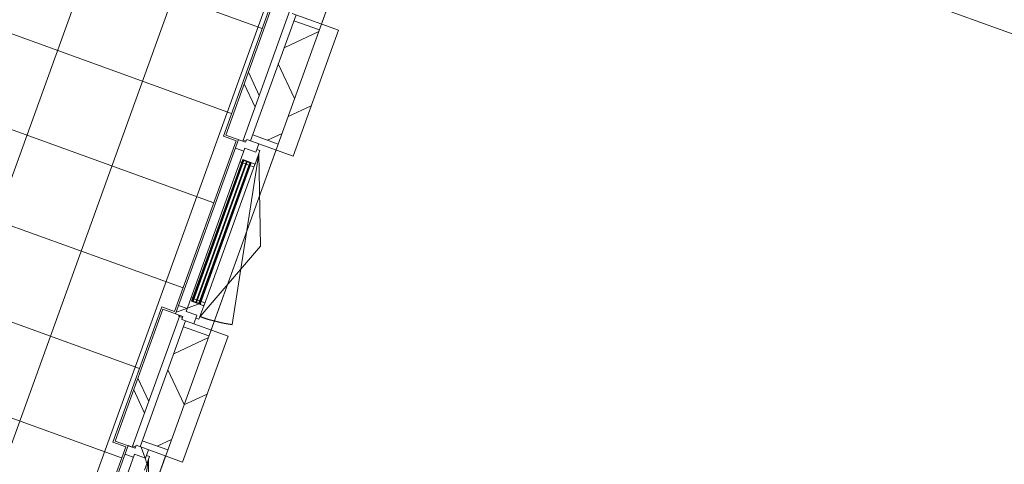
# Model space of a CAD drawing. Header units: metres. Extents: x 136266 to 136452, y 453403 to 453560.
# Tile 73 of 133: x 136414.37 to 136419.82, y 453452.25 to 453454.71. Entities that reach past the tile are written whole.
import ezdxf

# ---------------------------------------------------------------- set-up
doc = ezdxf.new("R2010")
doc.units = ezdxf.units.M
for name, color, linetype, lineweight in [('A-DETL-BEBOUWING', 253, 'Continuous', 9), ('A-FLOR', 192, 'Continuous', 5), ('A-FLOR-PATT', 8, 'Continuous', 5)]:
    doc.layers.add(name, color=color, linetype=linetype, lineweight=lineweight)
pattern_1 = [(50.36799999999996, (1194.736809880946, 112.262393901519), (-308.0628471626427, 255.141690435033), [])]
pattern_2 = [(44.99999506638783, (-0.0001549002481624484, -0.0003060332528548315), (-141.4213440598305, 141.4213684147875), [])]
pattern_3 = [(44.99999506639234, (-0.0001999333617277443, 0.0001733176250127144), (-141.4213440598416, 141.4213684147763), []), (134.9999950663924, (-0.0001999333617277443, 0.0001733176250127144), (-141.4213684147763, -141.4213440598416), [])]
pattern_4 = [(44.99999506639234, (-0.000154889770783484, -0.0003060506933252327), (-141.4213440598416, 141.4213684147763), []), (134.9999950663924, (-0.000154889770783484, -0.0003060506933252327), (-141.4213684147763, -141.4213440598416), [])]

# ---------------------------------------------------------------- blocks, each defined once
blk = doc.blocks.new('859-DO-0010 29-09-2022')
at = {"layer": 'A-DETL-BEBOUWING'}
h = blk.add_hatch(dxfattribs=at)
h.set_pattern_fill('FP_1000', color=256, angle=44.99999999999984, style=0, pattern_type=2)
h.set_pattern_definition([(320.3679999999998, (147760.856323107, 51144.85882784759), (270.5777627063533, 326.700649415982), []), (50.36799999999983, (147760.856323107, 51144.85882784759), (-326.700649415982, 270.5777627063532), [])])
h.paths.add_polyline_path([(148097.6446728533, 47560.64719687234), (148246.9868294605, 47574.68002480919), (148210.3377604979, 47964.71195715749), (148060.9956038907, 47950.67912922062), (148091.3100593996, 47628.0623208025)])
h.paths.add_polyline_path([(147955.3751856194, 49074.7277612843), (148104.7173422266, 49088.76058922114), (148041.9438252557, 49756.81783644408), (147892.6016686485, 49742.78500850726), (147922.2992238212, 49426.7334645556)])
h.paths.add_polyline_path([(147786.9812503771, 50866.83364057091), (147936.3234069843, 50880.86646850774), (147873.5498900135, 51548.92371573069), (147724.2077334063, 51534.89088779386), (147753.2883882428, 51225.40460830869)])
h.paths.add_polyline_path([(147618.5873151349, 52658.93951985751), (147767.9294717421, 52672.97234779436), (147705.1559547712, 53341.02959501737), (147555.813798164, 53326.99676708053), (147584.2775526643, 53024.07575206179)])
h.paths.add_polyline_path([(147450.1933798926, 54451.04539914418), (147599.5355364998, 54465.07822708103), (147573.4110884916, 54743.10354195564), (147424.0689318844, 54729.07071401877)])
h = blk.add_hatch(dxfattribs=at)
h.set_pattern_fill('FP_1646', color=256, angle=45.0000000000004, style=0, pattern_type=2)
h.set_pattern_definition([(320.3680000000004, (147447.8144942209, 52979.87022149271), (255.1416904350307, 308.0628471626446), []), (320.3680000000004, (147560.0768881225, 51785.13341161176), (255.1416904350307, 308.0628471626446), [])])
h.paths.add_polyline_path([(147484.0660159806, 52594.07026615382), (147583.6274537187, 52603.42548477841), (147511.1245093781, 53375.02662724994), (147411.5630716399, 53365.67140862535), (147443.6608609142, 53024.07575206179)])
h = blk.add_hatch(dxfattribs=at)
h.set_pattern_fill('FP_250', color=256, angle=44.99999999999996, style=0, pattern_type=2)
h.set_pattern_definition(pattern_1)
h.paths.add_polyline_path([(147771.203798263, 52638.1258445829), (147870.7652360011, 52647.48106320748), (147801.4430659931, 53385.23131684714), (147701.8816282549, 53375.87609822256), (147734.9382938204, 53024.07575206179)])
h = blk.add_hatch(dxfattribs=at)
h.set_pattern_fill('FP_1598', color=256, angle=95.36799506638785, style=0, pattern_type=2)
h.set_pattern_definition(pattern_2)
h.paths.add_polyline_path([(147621.8616416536, 52624.09301664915), (147771.2037982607, 52638.125844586), (147767.9294717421, 52672.97234779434), (147618.5873151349, 52658.93951985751)])
h = blk.add_hatch(dxfattribs=at)
h.set_pattern_fill('FP_1599', color=256, scale=0.9999999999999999, angle=95.36799506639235, style=0, pattern_type=2)
h.set_pattern_definition(pattern_3)
h.paths.add_polyline_path([(147563.4147036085, 52551.30596125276), (147613.1954224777, 52555.98357056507), (147611.6050353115, 52572.90901498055), (147675.3243554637, 52578.89635490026), (147670.6467461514, 52628.67707376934), (147598.9625109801, 52621.94131635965), (147600.5528981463, 52605.01587194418), (147558.7370942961, 52601.08668012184), (147561.2439403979, 52574.4079661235)])
h = blk.add_hatch(dxfattribs=at)
h.set_pattern_fill('FP_1600', color=256, scale=0.9999999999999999, angle=95.36799506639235, style=0, pattern_type=2)
h.set_pattern_definition(pattern_4)
h.paths.add_polyline_path([(147619.0892102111, 52493.25986479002), (147629.0453539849, 52494.19538665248), (147627.4549668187, 52511.12083106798), (147699.1392019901, 52517.85658847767), (147691.6550270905, 52597.50573866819), (147673.7339682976, 52595.82179931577), (147675.3243554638, 52578.89635490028), (147611.6050353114, 52572.90901498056)])
h = blk.add_hatch(color=256, dxfattribs=at)
h.paths.add_polyline_path([(147705.1032814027, 51684.76089784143), (147709.0857389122, 51685.13510658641), (147707.7760083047, 51699.07370786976), (147703.7935507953, 51698.69949912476)])
h.paths.add_polyline_path([(147750.9015427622, 51689.06429840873), (147754.8840002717, 51689.43850715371), (147753.5742696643, 51703.37710843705), (147749.5918121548, 51703.00289969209)])
h.paths.add_polyline_path([(147629.0453539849, 52494.19538665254), (147633.0278114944, 52494.56959539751), (147631.7180808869, 52508.50819668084), (147627.7356233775, 52508.13398793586)])
h.paths.add_polyline_path([(147674.8436153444, 52498.49878721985), (147678.8260728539, 52498.87299596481), (147677.5163422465, 52512.81159724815), (147673.5338847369, 52512.43738850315)])
for points in [[(147709.0857389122, 51685.13510658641), (147713.0681964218, 51685.50931533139), (147635.7005383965, 52508.88240542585), (147631.7180808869, 52508.50819668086), (147700.1608690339, 51780.11662571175)], [(147728.0024120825, 51686.91259812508), (147731.984869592, 51687.28680687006), (147654.6172115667, 52510.65989696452), (147650.6347540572, 52510.28568821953), (147719.2445629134, 51780.11662571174)], [(147746.9190852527, 51688.69008966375), (147750.9015427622, 51689.06429840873), (147673.533884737, 52512.43738850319), (147669.5514272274, 52512.06317975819), (147738.3282567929, 51780.11662571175)]]:
    blk.add_hatch(color=256, dxfattribs=at).paths.add_polyline_path(points)
h = blk.add_hatch(dxfattribs=at)
h.set_pattern_fill('FP_1600', color=256, scale=0.9999999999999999, angle=95.36799506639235, style=0, pattern_type=2)
h.set_pattern_definition(pattern_4)
h.paths.add_polyline_path([(147766.6312892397, 51607.17672257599), (147784.5523480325, 51608.86066192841), (147777.0681731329, 51688.50981211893), (147705.3839379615, 51681.77405470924), (147703.7935507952, 51698.69949912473), (147693.8374070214, 51697.76397726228), (147701.3215819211, 51618.11482707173), (147765.0409020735, 51624.10216699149)])
h = blk.add_hatch(dxfattribs=at)
h.set_pattern_fill('FP_1599', color=256, scale=0.9999999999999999, angle=95.36799506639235, style=0, pattern_type=2)
h.set_pattern_definition(pattern_3)
h.paths.add_polyline_path([(147698.0342762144, 51567.58569071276), (147769.7185113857, 51574.32144812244), (147765.0409020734, 51624.1021669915), (147701.3215819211, 51618.11482707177), (147699.731194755, 51635.04027148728), (147649.9504758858, 51630.36266217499), (147654.6280851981, 51580.58194330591), (147696.4438890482, 51584.51113512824)])
h = blk.add_hatch(dxfattribs=at)
h.set_pattern_fill('FP_1645', color=256, angle=45.0000000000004, style=0, pattern_type=2)
h.set_pattern_definition([(320.3680000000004, (147616.2084386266, 51187.76536022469), (255.1416904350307, 308.0628471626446), []), (320.3680000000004, (147728.4715396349, 49993.02784323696), (255.1416904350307, 308.0628471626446), [])])
h.paths.add_polyline_path([(147652.4599512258, 50801.96438686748), (147752.0213889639, 50811.31960549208), (147679.5184446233, 51582.92074796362), (147579.9570068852, 51573.56552933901), (147612.6716964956, 51225.40460830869)])
h = blk.add_hatch(dxfattribs=at)
h.set_pattern_fill('FP_1598', color=256, angle=95.36799506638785, style=0, pattern_type=2)
h.set_pattern_definition(pattern_2)
h.paths.add_polyline_path([(147724.2077334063, 51534.89088779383), (147873.5498900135, 51548.9237157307), (147870.2755634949, 51583.77021893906), (147720.9334068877, 51569.73739100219)])
h = blk.add_hatch(dxfattribs=at)
h.set_pattern_fill('FP_250', color=256, angle=44.99999999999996, style=0, pattern_type=2)
h.set_pattern_definition(pattern_1)
h.paths.add_polyline_path([(147939.5977335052, 50846.01996529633), (148039.1591712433, 50855.37518392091), (147969.8370012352, 51593.12543756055), (147870.275563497, 51583.77021893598), (147903.9491293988, 51225.40460830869)])
h = blk.add_hatch(dxfattribs=at)
h.set_pattern_fill('FP_1604', color=256, angle=95.36799506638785, style=0, pattern_type=2)
h.set_pattern_definition([(44.99999506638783, (-0.0001549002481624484, -0.0003060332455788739), (-141.4213440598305, 141.4213684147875), [])])
h.paths.add_polyline_path([(147790.2555768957, 50831.98713736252), (147939.597733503, 50846.01996529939), (147936.3234069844, 50880.86646850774), (147786.9812503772, 50866.83364057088)])
h = blk.add_hatch(dxfattribs=at)
h.set_pattern_fill('FP_1605', color=256, scale=0.9999999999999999, angle=95.36799506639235, style=0, pattern_type=2)
h.set_pattern_definition([(44.99999506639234, (-0.0001999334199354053, 0.0001733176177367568), (-141.4213440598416, 141.4213684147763), []), (134.9999950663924, (-0.0001999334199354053, 0.0001733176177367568), (-141.4213684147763, -141.4213440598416), [])])
h.paths.add_polyline_path([(147731.8086388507, 50759.20008196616), (147781.5893577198, 50763.87769127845), (147779.9989705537, 50780.80313569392), (147843.718290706, 50786.79047561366), (147839.0406813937, 50836.57119448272), (147767.3564462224, 50829.83543707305), (147768.9468333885, 50812.90999265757), (147727.1310295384, 50808.98080083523), (147730.2547759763, 50775.73682237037)])
h = blk.add_hatch(dxfattribs=at)
h.set_pattern_fill('FP_1606', color=256, scale=0.9999999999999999, angle=95.36799506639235, style=0, pattern_type=2)
h.set_pattern_definition([(44.99999506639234, (-0.0001548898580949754, -0.0003060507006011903), (-141.4213440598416, 141.4213684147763), []), (134.9999950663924, (-0.0001548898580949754, -0.0003060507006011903), (-141.4213684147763, -141.4213440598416), [])])
h.paths.add_polyline_path([(147787.4831454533, 50701.1539855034), (147797.4392892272, 50702.08950736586), (147795.848902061, 50719.01495178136), (147867.5331372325, 50725.75070919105), (147860.0489623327, 50805.39985938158), (147842.1279035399, 50803.71592002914), (147843.7182907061, 50786.79047561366), (147779.9989705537, 50780.80313569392), (147780.4750230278, 50775.73682237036)])
at = {"layer": 'A-FLOR-PATT'}
h = blk.add_hatch(dxfattribs=at)
h.set_pattern_fill('FP_2323', color=256, style=0, pattern_type=2)
h.set_pattern_definition([(275.368, (146658.182, 51041.247), (497.8071846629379, 46.77613598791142), []), (5.368000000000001, (146658.182, 51041.247), (-46.77613598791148, 497.8071846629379), [])])
h.paths.add_polyline_path([(146699.6420911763, 47587.4571131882), (146706.2719297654, 47586.90870726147), (146701.2159807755, 47587.60975705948), (146700.0687884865, 47587.49849647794)])
h.paths.add_polyline_path([(146016.5963035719, 54474.63471335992), (146016.5963035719, 54481.31199627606), (146015.9545548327, 54481.25169481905), (146016.5549202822, 54475.06141067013)])
h.paths.add_polyline_path([(145956.2068926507, 47474.93510991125), (146666.9080058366, 47541.71562696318), (146670.5397734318, 47556.78012259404), (146682.5253640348, 47577.67859988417), (146690.3404183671, 47583.09475201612), (146694.8113657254, 47583.40352670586), (146703.7554369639, 47588.58591012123), (146718.8420492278, 47591.83942041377), (147933.1833920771, 47706.82464984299), (147905.7887005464, 47998.36833093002), (147980.5242900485, 48005.39080664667), (147886.5043428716, 49005.98325591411), (147811.7687533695, 48998.96078019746), (147737.3947653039, 49790.47421021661), (147812.130354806, 49797.49668593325), (147718.1104076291, 50798.08913520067), (147643.3748181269, 50791.06665948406), (147569.0008300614, 51582.5800895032), (147643.7364195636, 51589.60256521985), (147549.7164723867, 52590.19501448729), (147474.9808828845, 52583.17253877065), (147400.606894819, 53374.68596878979), (147475.3424843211, 53381.70844450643), (147381.3225371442, 54382.30089377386), (147306.586947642, 54375.27841805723), (147289.6284890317, 54555.7561373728), (146062.7295692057, 54441.8647637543), (146047.2732941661, 54445.53239561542), (146026.4738851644, 54457.38181710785), (146020.9288905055, 54465.00339817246), (146020.9288905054, 54469.47149849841), (146015.4675066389, 54478.74805914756), (146013.4542439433, 54481.01675491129), (145304.1481545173, 54414.36732025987), (145950.4072352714, 47536.65704824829)])
h.paths.add_polyline_path([(146688.5946979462, 47543.75340133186), (146692.0479361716, 47544.07788236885), (146689.2888626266, 47547.84365318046)])
h.paths.add_polyline_path([(146065.3570578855, 54462.72907951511), (146062.7295692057, 54468.62625259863), (146055.417189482, 54464.41599411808), (146064.9024647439, 54462.80622941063)])
blk.add_arc((147693.2454142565, 52580.58029425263), 958.9999999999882, 275.3679950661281, 286.3679950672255)
at = {"layer": 'A-DETL-BEBOUWING'}
for p, q in [((145344.3665348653, 78465.35840823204), (148246.9868294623, 47574.68002480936)), ((147684.6039081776, 54628.00107731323), (156915.9612593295, 55495.41890678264)), ((147583.6274537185, 52603.42548477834), (147511.1245093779, 53375.02662724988)), ((147529.6403409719, 53359.69156999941), (147801.4430659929, 53385.23131684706)), ((147870.7652360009, 52647.48106320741), (147801.4430659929, 53385.23131684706)), ((147411.5630716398, 53365.67140862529), (147484.0660159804, 52594.07026615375)), ((147552.5394716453, 53361.84327028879), (147621.8616416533, 52624.09301664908)), ((147705.1559547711, 53341.02959501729), (147555.8137981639, 53326.99676708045)), ((147767.929471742, 52672.97234779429), (147618.5873151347, 52658.93951985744)), ((147582.9725884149, 52610.3947854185), (147599.8980328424, 52611.98517258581)), ((147870.7652360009, 52647.48106320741), (147598.96251098, 52621.94131635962)), ((147598.96251098, 52621.94131635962), (147600.5528981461, 52605.01587194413)), ((147675.3243554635, 52578.89635490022), (147670.6467461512, 52628.67707376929)), ((147484.0660159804, 52594.07026615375), (147600.5528981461, 52605.01587194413)), ((147558.737094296, 52601.08668012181), (147654.6280851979, 51580.58194330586)), ((147563.4147036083, 52551.30596125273), (147613.1954224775, 52555.98357056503)), ((147675.3243554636, 52578.89635490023), (147611.6050353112, 52572.90901498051)), ((147611.6050353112, 52572.90901498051), (147701.3215819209, 51618.1148270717)), ((147691.6550270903, 52597.50573866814), (147673.7339682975, 52595.82179931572)), ((147699.13920199, 52517.85658847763), (147691.6550270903, 52597.50573866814)), ((147693.2454142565, 52580.58029425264), (147963.4969349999, 51660.44708893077)), ((147920.2870073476, 52120.30192442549), (147693.2454142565, 52580.58029425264)), ((147627.4549668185, 52511.12083106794), (147699.13920199, 52517.85658847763)), ((147677.5163422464, 52512.81159724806), (147627.4549668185, 52511.12083106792)), ((147627.7356233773, 52508.13398793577), (147627.4549668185, 52511.12083106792)), ((147627.4549668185, 52511.12083106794), (147705.3839379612, 51681.77405470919)), ((147627.7356233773, 52508.13398793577), (147677.2356856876, 52515.7984403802)), ((147677.5163422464, 52512.81159724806), (147627.7356233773, 52508.13398793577)), ((147631.7180808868, 52508.50819668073), (147627.7356233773, 52508.13398793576)), ((147631.7180808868, 52508.50819668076), (147709.0857389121, 51685.1351065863)), ((147713.0681964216, 51685.50931533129), (147635.7005383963, 52508.88240542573)), ((147650.634754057, 52510.28568821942), (147728.0024120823, 51686.91259812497)), ((147731.9848695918, 51687.28680686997), (147654.6172115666, 52510.6598969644)), ((147655.926942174, 52496.72129568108), (147670.8611578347, 52498.12457847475)), ((147669.5514272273, 52512.06317975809), (147746.9190852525, 51688.69008966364)), ((147677.5163422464, 52512.81159724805), (147673.5338847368, 52512.43738850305)), ((147750.9015427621, 51689.06429840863), (147673.5338847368, 52512.43738850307)), ((147674.8436153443, 52498.49878721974), (147700.7295891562, 52500.93114406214)), ((147677.2356856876, 52515.79844038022), (147755.1646568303, 51686.45166402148)), ((147697.3350776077, 52515.67825535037), (147697.1479732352, 52517.66948410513)), ((147699.3263063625, 52515.86535972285), (147697.3350776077, 52515.67825535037)), ((147776.8810687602, 51690.50104087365), (147699.3263063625, 52515.86535972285)), ((147619.0892102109, 52493.25986478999), (147633.0278114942, 52494.56959539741)), ((147637.0102690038, 52494.94380414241), (147651.9444846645, 52496.3470869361)), ((147782.9619608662, 51625.78610634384), (147920.2870073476, 52120.30192442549)), ((147707.7760083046, 51699.07370786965), (147693.8374070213, 51697.76397726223)), ((147705.3839379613, 51681.7740547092), (147703.7935507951, 51698.69949912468)), ((147754.8840002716, 51689.43850715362), (147705.1032814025, 51684.76089784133)), ((147755.1646568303, 51686.45166402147), (147705.1032814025, 51684.76089784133)), ((147705.3839379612, 51681.77405470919), (147754.8840002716, 51689.43850715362)), ((147777.0681731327, 51688.50981211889), (147705.3839379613, 51681.7740547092)), ((147726.6926814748, 51700.85119940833), (147711.7584658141, 51699.44791661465)), ((147728.0024120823, 51686.91259812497), (147731.9848695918, 51687.28680686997)), ((147745.6093546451, 51702.62869094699), (147730.6751389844, 51701.22540815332)), ((147775.4777859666, 51705.43525653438), (147749.5918121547, 51703.00289969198)), ((147754.8840002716, 51689.4385071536), (147753.5742696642, 51703.37710843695)), ((147755.1646568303, 51686.45166402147), (147754.8840002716, 51689.43850715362)), ((147774.8898400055, 51690.31393650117), (147776.8810687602, 51690.50104087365)), ((147775.0769443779, 51688.3227077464), (147774.8898400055, 51690.31393650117)), ((147784.5523480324, 51608.86066192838), (147777.0681731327, 51688.50981211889)), ((147699.7311947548, 51635.04027148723), (147649.9504758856, 51630.36266217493)), ((147696.443889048, 51584.51113512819), (147579.957006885, 51573.56552933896)), ((147579.957006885, 51573.56552933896), (147652.4599512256, 50801.96438686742)), ((147752.0213889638, 50811.319605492), (147679.5184446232, 51582.92074796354)), ((147697.0987543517, 51577.54183448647), (147680.1733099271, 51575.95144731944)), ((147696.443889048, 51584.51113512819), (147698.0342762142, 51567.58569071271)), ((147698.0342762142, 51567.58569071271), (147969.837001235, 51593.12543756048)), ((147701.3215819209, 51618.1148270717), (147765.0409020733, 51624.10216699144)), ((147769.7185113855, 51574.32144812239), (147765.0409020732, 51624.10216699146)), ((147766.6312892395, 51607.17672257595), (147784.5523480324, 51608.86066192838)), ((148039.1591712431, 50855.37518392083), (147969.837001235, 51593.12543756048)), ((147720.9334068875, 51569.73739100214), (147790.2555768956, 50831.98713736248)), ((147873.5498900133, 51548.92371573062), (147724.2077334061, 51534.89088779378)), ((147936.3234069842, 50880.86646850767), (147786.981250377, 50866.83364057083)), ((147652.4599512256, 50801.96438686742), (147752.0213889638, 50811.319605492)), ((147768.9468333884, 50812.90999265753), (147727.1310295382, 50808.9808008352)), ((147727.1310295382, 50808.9808008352), (147823.0220204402, 49788.47606401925)), ((147751.3665236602, 50818.28890613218), (147768.2919680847, 50819.87929329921)), ((148039.1591712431, 50855.37518392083), (147767.3564462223, 50829.83543707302)), ((147767.3564462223, 50829.83543707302), (147768.9468333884, 50812.90999265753)), ((147843.7182907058, 50786.79047561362), (147839.0406813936, 50836.57119448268)), ((147731.8086388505, 50759.20008196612), (147781.5893577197, 50763.87769127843)), ((147843.7182907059, 50786.79047561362), (147779.9989705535, 50780.8031356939)), ((147779.9989705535, 50780.8031356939), (147869.7155171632, 49826.00894778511)), ((147860.0489623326, 50805.39985938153), (147842.1279035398, 50803.71592002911)), ((147867.5331372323, 50725.75070919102), (147860.0489623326, 50805.39985938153)), ((147861.6393494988, 50788.47441496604), (148131.8908702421, 49868.34120964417)), ((148088.6809425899, 50328.19604513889), (147861.6393494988, 50788.47441496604))]:
    blk.add_line(p, q, dxfattribs=at)
at = {"layer": 'A-FLOR'}
for p, q in [((147602.7469714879, 54430.22581431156), (147701.8187367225, 53375.87018866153)), ((147474.9808828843, 52583.17253877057), (147400.6068948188, 53374.68596878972)), ((147771.1409067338, 52638.11993502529), (147870.2126719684, 51583.76430937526)), ((147549.7164723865, 52590.1950144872), (147474.9808828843, 52583.17253877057)), ((147643.7364195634, 51589.60256521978), (147549.7164723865, 52590.1950144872)), ((147569.0008300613, 51582.58008950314), (147643.7364195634, 51589.60256521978)), ((147643.3748181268, 50791.06665948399), (147569.0008300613, 51582.58008950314)), ((147939.5348419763, 50846.01405573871), (148038.6066072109, 49791.65843008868)), ((147718.110407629, 50798.08913520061), (147643.3748181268, 50791.06665948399)), ((147812.1303548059, 49797.49668593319), (147718.110407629, 50798.08913520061))]:
    blk.add_line(p, q, dxfattribs=at)

msp = doc.modelspace()

# ---------------------------------------------------------------- block references
at = {"xscale": 0.001, "yscale": 0.001, "zscale": 0.001, "rotation": 334.7650131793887}
msp.add_blockref('859-DO-0010 29-09-2022', (136259.6791283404, 453469.3710543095), dxfattribs=at)

doc.saveas('drawing.dxf')
